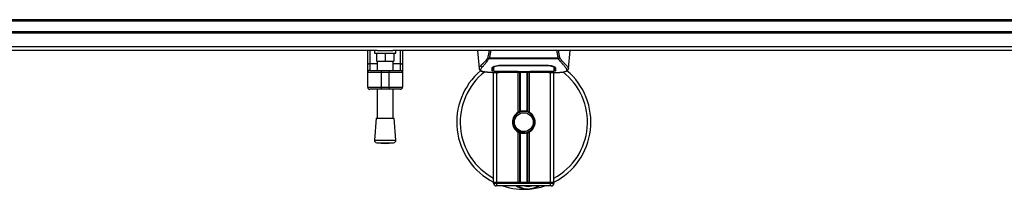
# Model space of a CAD drawing. Header units: millimetres. Extents: x 0 to 420, y 0 to 297.
# Tile 7 of 163: x 91.78 to 112.22, y 94.01 to 97.53. Entities that reach past the tile are written whole.
import ezdxf

# ---------------------------------------------------------------- set-up
doc = ezdxf.new("R2010")
doc.units = ezdxf.units.MM

msp = doc.modelspace()

# ---------------------------------------------------------------- linework, layer by layer
at = {"color": 7, "linetype": 'Continuous', "lineweight": 25}
for p, q in [((223.58982, 97.53122), (56.41018, 97.53122)), ((223.58982, 97.50336), (56.41018, 97.50336)), ((223.58982, 97.28045), (56.41018, 97.28045)), ((223.58982, 97.25259), (56.41018, 97.25259)), ((223.58982, 96.96667), (56.41018, 96.96667)), ((99.20291, 96.89036), (83.27564, 96.89036)), ((99.00384, 96.59688), (99.00384, 96.89036)), ((99.04563, 96.89036), (99.04563, 96.62085)), ((99.14316, 96.89036), (99.14316, 96.83464)), ((99.14316, 96.83464), (99.58897, 96.83464)), ((99.18495, 96.83464), (99.18495, 96.66746)), ((99.20291, 96.89036), (99.52921, 96.89036)), ((99.36606, 96.83464), (99.36606, 96.66746)), ((115.45648, 96.89036), (99.52921, 96.89036)), ((99.54717, 96.83464), (99.54717, 96.66746)), ((99.58897, 96.83464), (99.58897, 96.89036)), ((99.68649, 96.62085), (99.68649, 96.89036)), ((99.72828, 96.89036), (99.72828, 96.59688)), ((101.28519, 96.89036), (101.31774, 96.5183)), ((101.52144, 96.72161), (101.51881, 96.72872)), ((102.96873, 96.72161), (101.52144, 96.72161)), ((101.52879, 96.73722), (102.96178, 96.73722)), ((102.97179, 96.72882), (102.96873, 96.72161)), ((103.17279, 96.5183), (103.20534, 96.89036)), ((99.00384, 96.43648), (99.00384, 96.59688)), ((99.04563, 96.62085), (99.04563, 96.47827)), ((99.04563, 96.62085), (99.19888, 96.62085)), ((99.18495, 96.66746), (99.36606, 96.66746)), ((99.19888, 96.66746), (99.19888, 96.47827)), ((99.36606, 96.66746), (99.54717, 96.66746)), ((99.53324, 96.47827), (99.53324, 96.66746)), ((99.53324, 96.62085), (99.68649, 96.62085)), ((99.68649, 96.47827), (99.68649, 96.62085)), ((99.72828, 96.59688), (99.72828, 96.43648)), ((101.31768, 96.5194), (101.31823, 96.51835)), ((101.61324, 96.53891), (101.61337, 96.51906)), ((101.61336, 96.51906), (101.61364, 96.47172)), ((101.6147, 96.53208), (101.61423, 96.55105)), ((101.75766, 96.58618), (102.73287, 96.58618)), ((101.75801, 96.57544), (101.75791, 96.57544)), ((102.73604, 96.57543), (102.73631, 96.58594)), ((102.87717, 96.51819), (102.87719, 96.52186)), ((103.17285, 96.5194), (103.1723, 96.51835)), ((99.28247, 96.43648), (99.00384, 96.43648)), ((99.00384, 96.12998), (99.00384, 96.43648)), ((99.04563, 96.47827), (99.28247, 96.47827)), ((99.28247, 96.47827), (99.28247, 96.43648)), ((99.28247, 96.47827), (99.44965, 96.47827)), ((99.44965, 96.43648), (99.28247, 96.43648)), ((99.28247, 96.43648), (99.28247, 96.12998)), ((99.44965, 96.47827), (99.44965, 96.43648)), ((99.44965, 96.47827), (99.68649, 96.47827)), ((99.72828, 96.43648), (99.44965, 96.43648)), ((99.44965, 96.12998), (99.44965, 96.43648)), ((99.72828, 96.43648), (99.72828, 96.12998)), ((101.59823, 96.43648), (101.72595, 96.43648)), ((101.61834, 94.15169), (101.61834, 96.43648)), ((101.64651, 96.43822), (101.65173, 96.43877)), ((101.688, 94.15169), (101.688, 96.43648)), ((101.75766, 96.45867), (101.75766, 96.45645)), ((102.11988, 96.45645), (101.75766, 96.45645)), ((101.82718, 96.44403), (102.66336, 96.44403)), ((101.8272, 96.44404), (102.66334, 96.44404)), ((102.11988, 96.45645), (102.11988, 96.45871)), ((102.11988, 96.45138), (102.11988, 96.45645)), ((102.37065, 96.45138), (102.11988, 96.45138)), ((102.12963, 95.61223), (102.12963, 96.44403)), ((102.13384, 96.45871), (102.13384, 96.4534)), ((102.13384, 96.4534), (102.13384, 96.45871)), ((102.13384, 96.4534), (102.35674, 96.4534)), ((102.15984, 95.62643), (102.15984, 96.44403)), ((102.17583, 95.63197), (102.17583, 96.44403)), ((102.3147, 95.63197), (102.3147, 96.44403)), ((102.33069, 95.62643), (102.33069, 96.44403)), ((102.35674, 96.45871), (102.73747, 96.45866)), ((102.35674, 96.45871), (102.35674, 96.4534)), ((102.3609, 95.61223), (102.3609, 96.44403)), ((102.37065, 96.45645), (102.37065, 96.45871)), ((102.37065, 96.45138), (102.37065, 96.45645)), ((102.73287, 96.45645), (102.37065, 96.45645)), ((102.73287, 96.45867), (102.73287, 96.45645)), ((102.76214, 96.43648), (102.89222, 96.43648)), ((102.80253, 94.15169), (102.80253, 96.43648)), ((102.87219, 94.15169), (102.87219, 96.43648)), ((99.00384, 96.12998), (99.28247, 96.12998)), ((99.28247, 96.08819), (99.04563, 96.08819)), ((99.19888, 96.08819), (99.19888, 95.49114)), ((99.28247, 96.12998), (99.44965, 96.12998)), ((99.28247, 96.12998), (99.28247, 96.08819)), ((99.44965, 96.08819), (99.28247, 96.08819)), ((99.44965, 96.12998), (99.72828, 96.12998)), ((99.44965, 96.12998), (99.44965, 96.08819)), ((99.68649, 96.08819), (99.44965, 96.08819)), ((99.53324, 95.49114), (99.53324, 96.08819)), ((99.17798, 95.49114), (99.14316, 95.03463)), ((99.17798, 95.49114), (99.55414, 95.49114)), ((99.58897, 95.03463), (99.55414, 95.49114)), ((102.12963, 94.15169), (102.12963, 95.19885)), ((102.15984, 94.15169), (102.15984, 95.18464)), ((102.17583, 94.15169), (102.17583, 95.17911)), ((102.26459, 95.18347), (102.26306, 95.20107)), ((102.3147, 94.15169), (102.3147, 95.17911)), ((102.33069, 94.15169), (102.33069, 95.18464)), ((102.3609, 94.15169), (102.3609, 95.19885)), ((99.14316, 95.03463), (99.58897, 95.03463)), ((99.19448, 94.97482), (99.36606, 94.96173)), ((99.19448, 94.97482), (99.53764, 94.97482)), ((99.36606, 94.96173), (99.53764, 94.97482)), ((101.688, 94.15169), (101.61834, 94.15169)), ((101.61834, 94.15169), (101.688, 94.15169)), ((101.61834, 94.13776), (101.61834, 94.15169)), ((101.61834, 94.13776), (101.688, 94.13776)), ((101.688, 94.08203), (101.67407, 94.08203)), ((102.12963, 94.15169), (101.688, 94.15169)), ((102.80253, 94.15169), (101.688, 94.15169)), ((101.688, 94.15169), (101.688, 94.13776)), ((101.688, 94.13776), (102.80253, 94.13776)), ((101.688, 94.08203), (101.688, 94.13776)), ((102.80253, 94.08203), (101.688, 94.08203)), ((102.80253, 94.15169), (102.3609, 94.15169)), ((102.87219, 94.15169), (102.80253, 94.15169)), ((102.80253, 94.13776), (102.80253, 94.15169)), ((102.80253, 94.15169), (102.87219, 94.15169)), ((102.80253, 94.08203), (102.80253, 94.13776)), ((102.80253, 94.13776), (102.87219, 94.13776)), ((102.81646, 94.08203), (102.80253, 94.08203)), ((102.87219, 94.15169), (102.87219, 94.13776))]:
    msp.add_line(p, q, dxfattribs=at)
at = {"color": 7, "linetype": 'Continuous', "lineweight": 25, "flags": 128}
for points in [[(99.00384, 96.59688), (99.00464, 96.60156), (99.00702, 96.60605), (99.01088, 96.6102), (99.01608, 96.61383), (99.02241, 96.61681), (99.02964, 96.61903), (99.03748, 96.62039), (99.04563, 96.62085)], [(99.68649, 96.62085), (99.69464, 96.62039), (99.70248, 96.61903), (99.70971, 96.61681), (99.71604, 96.61383), (99.72124, 96.6102), (99.7251, 96.60605), (99.72748, 96.60156), (99.72828, 96.59688)], [(101.75449, 96.57543), (101.75766, 96.57544), (101.75791, 96.57544)], [(101.75306, 96.45866), (101.9373, 96.4587), (102.13384, 96.45871)]]:
    msp.add_lwpolyline(points, dxfattribs=at)
at = {"color": 7, "linetype": 'Continuous', "lineweight": 25}
msp.add_circle((102.24527, 95.40554), 0.19504, dxfattribs=at)
for centre, radius, start, end in [((99.04563, 96.43648), 0.04179, 90, 180), ((99.68649, 96.43648), 0.04179, 0, 90), ((102.24527, 95.40554), 1.39316, 130.046839, 243.256316), ((102.24527, 95.40554), 1.32135, 128.047069, 241.675912), ((102.24527, 95.40554), 1.39316, 296.743684, 49.984768), ((102.24527, 95.40554), 1.32135, 298.324088, 52.137337), ((99.04563, 96.12998), 0.04179, 180, 270), ((99.68649, 96.12998), 0.04179, 270, 0), ((102.24527, 95.40554), 0.23684, 119.224658, 240.775342), ((102.24527, 95.40554), 0.23684, 111.143405, 119.224658), ((102.24527, 95.40554), 0.22291, 274.974241, 94.974241), ((102.24527, 95.40554), 0.23684, 60.775342, 68.856595), ((102.24527, 95.40554), 0.23684, 299.224658, 60.775342), ((102.24527, 95.40554), 0.23684, 240.775342, 248.856595), ((102.24527, 95.40554), 0.23684, 291.143405, 299.224658), ((99.19872, 95.03039), 0.05573, 175.637086, 265.637086), ((99.5334, 95.03039), 0.05573, 274.362914, 4.362914), ((101.67407, 94.13776), 0.05573, 180, 270), ((102.24527, 95.40554), 1.39316, 251.805128, 274.974241), ((102.33466, 94.37848), 0.36222, 234.926098, 305.073902), ((102.33466, 94.37848), 0.3065, 255.287788, 284.712212), ((102.24527, 95.40554), 1.39316, 274.974241, 288.194872), ((102.81646, 94.13776), 0.05573, 270, 0)]:
    msp.add_arc(centre, radius, start, end, dxfattribs=at)
for points, knots in [([(101.497, 96.73608), (101.48867, 96.72502), (101.46346, 96.69152), (101.42192, 96.64541), (101.37857, 96.60165), (101.3455, 96.56899), (101.32184, 96.54042), (101.31919, 96.52703), (101.31768, 96.5194)], [0, 0, 0, 0, 0.084230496, 0.255073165, 0.426715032, 0.59795609, 0.770598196, 1, 1, 1, 1]), ([(101.41596, 96.44865), (101.41336, 96.44919), (101.40785, 96.45035), (101.40001, 96.45234), (101.39249, 96.45453), (101.38, 96.45878), (101.36537, 96.46588), (101.35289, 96.47824), (101.34949, 96.49394), (101.35626, 96.51443), (101.37509, 96.54078), (101.40552, 96.57514), (101.44675, 96.62117), (101.48292, 96.66624), (101.50805, 96.70139), (101.51708, 96.71502), (101.52144, 96.72161)], [0, 0, 0, 0, 0.02969414, 0.06305591, 0.09492768, 0.12531521, 0.23205808, 0.32960303, 0.43327649, 0.53202469, 0.63076786, 0.73507022, 0.83793216, 0.94137578, 0.97165063, 1, 1, 1, 1]), ([(101.49702, 96.73604), (101.50407, 96.76113), (101.51796, 96.81059), (101.52649, 96.86403), (101.53069, 96.89036)], [0, 0, 0, 0, 0.50728505, 1, 1, 1, 1]), ([(101.51877, 96.72872), (101.5186, 96.72874), (101.51563, 96.72905), (101.51001, 96.73019), (101.50266, 96.73283), (101.49889, 96.73498), (101.49702, 96.73604)], [0, 0, 0, 0, 0.0200108, 0.34699568, 0.67667396, 1, 1, 1, 1]), ([(101.51871, 96.7288), (101.52193, 96.73157), (101.5252, 96.73439), (101.52872, 96.73717), (101.52878, 96.73722)], [0, 0, 0, 0, 0.98124308, 1, 1, 1, 1]), ([(101.5555, 96.89036), (101.55256, 96.86376), (101.54672, 96.81092), (101.53474, 96.76167), (101.52879, 96.73722)], [0, 0, 0, 0, 0.50345062, 1, 1, 1, 1]), ([(102.96178, 96.73722), (102.9562, 96.76194), (102.94507, 96.81127), (102.93667, 96.86329), (102.93545, 96.89024), (102.93545, 96.89036)], [0, 0, 0, 0, 0.49992462, 0.99775327, 1, 1, 1, 1]), ([(102.95952, 96.89036), (102.9637, 96.86412), (102.97221, 96.81059), (102.98632, 96.76122), (102.99351, 96.73604)], [0, 0, 0, 0, 0.49025565, 1, 1, 1, 1]), ([(102.96178, 96.73722), (102.96185, 96.73717), (102.96549, 96.73456), (102.96867, 96.73166), (102.97179, 96.72882)], [0, 0, 0, 0, 0.01890165, 1, 1, 1, 1]), ([(103.07254, 96.44834), (103.07799, 96.44946), (103.08965, 96.45185), (103.11055, 96.45839), (103.13125, 96.4692), (103.14221, 96.48782), (103.13715, 96.50822), (103.12511, 96.52729), (103.11436, 96.54131), (103.10052, 96.5577), (103.08415, 96.57607), (103.06482, 96.59755), (103.04343, 96.62223), (103.02016, 96.65093), (102.99501, 96.68326), (102.97792, 96.7082), (102.96873, 96.72161)], [0, 0, 0, 0, 0.06157012, 0.13151171, 0.27071941, 0.40337504, 0.53510625, 0.58328098, 0.63315897, 0.68442904, 0.73675836, 0.78384784, 0.83893216, 0.89157329, 0.94168727, 1, 1, 1, 1]), ([(102.99351, 96.73604), (102.99164, 96.73498), (102.98787, 96.73284), (102.98052, 96.73019), (102.97491, 96.72906), (102.97195, 96.72874), (102.97179, 96.72873)], [0, 0, 0, 0, 0.32361461, 0.65359013, 0.98086966, 1, 1, 1, 1]), ([(102.99353, 96.73609), (103.00186, 96.72502), (103.02707, 96.69153), (103.06861, 96.64541), (103.11196, 96.60165), (103.14503, 96.56899), (103.16869, 96.54042), (103.17134, 96.52703), (103.17285, 96.5194)], [0, 0, 0, 0, 0.08424716, 0.25508672, 0.42672547, 0.59796341, 0.77060237, 1, 1, 1, 1]), ([(101.31776, 96.51816), (101.31842, 96.51403), (101.31958, 96.50691), (101.32277, 96.4994), (101.32585, 96.49386), (101.32676, 96.49232), (101.32749, 96.49114), (101.32785, 96.49059), (101.32809, 96.49021), (101.32833, 96.48986), (101.32865, 96.4894), (101.32968, 96.48797), (101.33008, 96.48765), (101.33101, 96.48686), (101.33168, 96.48636), (101.33231, 96.48585), (101.33258, 96.48563), (101.33281, 96.48544), (101.33298, 96.48529), (101.33315, 96.48514), (101.3334, 96.48492), (101.33383, 96.48454), (101.33437, 96.48403), (101.33567, 96.48278), (101.33754, 96.48091), (101.34044, 96.47808), (101.34446, 96.47451), (101.35024, 96.47018), (101.35848, 96.46523), (101.37204, 96.45908), (101.38761, 96.45373), (101.40096, 96.45118), (101.40558, 96.45029)], [0, 0, 0, 0, 0.10895151, 0.18836403, 0.20015725, 0.20797863, 0.21045693, 0.21142904, 0.21231706, 0.21323322, 0.21428764, 0.21709508, 0.23718398, 0.24934952, 0.25616294, 0.25744907, 0.25846748, 0.25891857, 0.25936812, 0.25985246, 0.2604052, 0.2618126, 0.26492315, 0.26948017, 0.29015729, 0.32576371, 0.37931044, 0.4537257, 0.55180182, 0.67626306, 0.8881219, 1, 1, 1, 1]), ([(101.58618, 96.47203), (101.58627, 96.47536), (101.58649, 96.48369), (101.58693, 96.50093), (101.58744, 96.52016), (101.58769, 96.52979)], [0, 0, 0, 0, 0.249392, 0.62414375, 1, 1, 1, 1]), ([(101.5863, 96.48605), (101.5872, 96.48391), (101.58841, 96.48103), (101.602, 96.47904), (101.60549, 96.47853)], [0, 0, 0, 0, 0.74296977, 1, 1, 1, 1]), ([(101.58769, 96.52979), (101.58985, 96.53512), (101.59417, 96.54578), (101.62569, 96.56307), (101.67156, 96.57777), (101.71906, 96.58533), (101.74824, 96.58597), (101.75766, 96.58618)], [0, 0, 0, 0, 0.2254673, 0.45085364, 0.67736923, 0.89591171, 1, 1, 1, 1]), ([(101.62814, 96.56265), (101.62356, 96.56001), (101.61264, 96.5537), (101.61144, 96.54766), (101.61074, 96.54415)], [0, 0, 0, 0, 0.41900897, 1, 1, 1, 1]), ([(101.61307, 96.55423), (101.61312, 96.5497), (101.61325, 96.53852), (101.61331, 96.5281), (101.61334, 96.5219)], [0, 0, 0, 0, 0.40550496, 1, 1, 1, 1]), ([(101.61337, 96.51906), (101.61337, 96.51835), (101.61342, 96.51051), (101.61352, 96.49474), (101.61361, 96.47968), (101.61365, 96.47175)], [0, 0, 0, 0, 0.04480435, 0.49764008, 1, 1, 1, 1]), ([(101.61365, 96.47175), (101.61366, 96.47185), (101.61376, 96.47778), (101.61395, 96.48872), (101.6143, 96.50889), (101.61455, 96.52297), (101.61469, 96.53133), (101.6147, 96.53208)], [0, 0, 0, 0, 0.0075194, 0.45666513, 0.71535566, 0.97452521, 1, 1, 1, 1]), ([(101.75449, 96.57543), (101.73886, 96.57484), (101.70759, 96.57364), (101.6659, 96.56504), (101.63438, 96.55347), (101.61733, 96.54175), (101.61547, 96.53489), (101.6147, 96.53208)], [0, 0, 0, 0, 0.2128654, 0.42572184, 0.63872248, 0.85234986, 1, 1, 1, 1]), ([(101.75408, 96.59153), (101.75409, 96.5914), (101.75422, 96.58604), (101.75436, 96.58067), (101.75449, 96.57543)], [0, 0, 0, 0, 0.02342788, 1, 1, 1, 1]), ([(102.73604, 96.57543), (102.73498, 96.57544), (102.62349, 96.57577), (102.29747, 96.57538), (101.97252, 96.57542), (101.75801, 96.57544)], [0, 0, 0, 0, 0.00323915, 0.34201142, 1, 1, 1, 1]), ([(102.73287, 96.58618), (102.75096, 96.58543), (102.78711, 96.58393), (102.8358, 96.57304), (102.87469, 96.55845), (102.89857, 96.54302), (102.90154, 96.53382), (102.90284, 96.52979)], [0, 0, 0, 0, 0.1991311, 0.39793157, 0.60588955, 0.82737965, 1, 1, 1, 1]), ([(102.87583, 96.53208), (102.87422, 96.53628), (102.871, 96.54468), (102.84654, 96.55778), (102.81066, 96.56853), (102.77156, 96.57453), (102.74599, 96.57518), (102.73604, 96.57543)], [0, 0, 0, 0, 0.21773223, 0.43557879, 0.65075483, 0.86407246, 1, 1, 1, 1]), ([(102.87979, 96.54415), (102.87917, 96.5488), (102.87844, 96.55416), (102.86815, 96.55959), (102.86679, 96.56031)], [0, 0, 0, 0, 0.86801111, 1, 1, 1, 1]), ([(102.87641, 96.55535), (102.87635, 96.55267), (102.87615, 96.54491), (102.87596, 96.53716), (102.87583, 96.53208)], [0, 0, 0, 0, 0.345876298, 1, 1, 1, 1]), ([(102.87583, 96.53208), (102.87584, 96.53133), (102.87608, 96.51749), (102.87639, 96.50012), (102.87669, 96.48293), (102.87682, 96.47533), (102.87688, 96.47185), (102.87688, 96.47175)], [0, 0, 0, 0, 0.02546624, 0.4713629, 0.73178735, 0.99246436, 1, 1, 1, 1]), ([(102.87688, 96.47172), (102.87688, 96.47184), (102.87697, 96.48734), (102.87708, 96.50283), (102.87718, 96.5182)], [0, 0, 0, 0, 0.00827271, 1, 1, 1, 1]), ([(102.87688, 96.47175), (102.87697, 96.4865), (102.87706, 96.50198), (102.87716, 96.51746), (102.87717, 96.51819)], [0, 0, 0, 0, 0.95264015, 1, 1, 1, 1]), ([(102.8772, 96.52186), (102.87723, 96.52802), (102.87729, 96.53861), (102.87742, 96.54992), (102.87748, 96.55464)], [0, 0, 0, 0, 0.58164119, 1, 1, 1, 1]), ([(102.88519, 96.47855), (102.89096, 96.47962), (102.9026, 96.48177), (102.90368, 96.48461), (102.90423, 96.48605)], [0, 0, 0, 0, 0.496313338, 1, 1, 1, 1]), ([(102.90284, 96.52979), (102.90317, 96.51734), (102.90366, 96.49864), (102.90409, 96.48206), (102.90426, 96.47537), (102.90435, 96.47203)], [0, 0, 0, 0, 0.498583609, 0.749189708, 1, 1, 1, 1]), ([(103.08191, 96.44967), (103.08756, 96.45074), (103.10199, 96.45346), (103.11849, 96.45907), (103.13204, 96.46523), (103.14029, 96.47018), (103.14607, 96.47451), (103.1501, 96.47808), (103.15299, 96.4809), (103.1549, 96.48282), (103.15621, 96.48408), (103.1568, 96.48462), (103.15713, 96.48492), (103.15738, 96.48514), (103.15756, 96.48529), (103.15772, 96.48544), (103.15795, 96.48562), (103.15822, 96.48585), (103.15865, 96.4862), (103.15911, 96.48655), (103.15968, 96.48699), (103.16048, 96.48768), (103.16086, 96.48797), (103.16189, 96.4894), (103.16221, 96.48986), (103.16244, 96.49021), (103.16269, 96.49059), (103.16305, 96.49115), (103.16378, 96.49232), (103.16469, 96.49386), (103.16776, 96.4994), (103.17095, 96.50691), (103.17211, 96.51404), (103.17278, 96.51816)], [0, 0, 0, 0, 0.13346194, 0.34016958, 0.46160951, 0.55730778, 0.62992241, 0.68217732, 0.71692903, 0.7371149, 0.74272174, 0.74460414, 0.7459796, 0.74651976, 0.74699289, 0.74743167, 0.74787155, 0.74886374, 0.75011647, 0.75397334, 0.75908593, 0.76862625, 0.78821087, 0.79094759, 0.79197558, 0.79286909, 0.79373558, 0.79468443, 0.7971036, 0.8047367, 0.8162438, 0.89371675, 1, 1, 1, 1]), ([(101.59823, 96.4365), (101.59551, 96.4365), (101.57997, 96.43645), (101.5469, 96.43677), (101.51108, 96.43804), (101.4845, 96.43984), (101.47109, 96.44097), (101.45847, 96.44222), (101.44754, 96.4435), (101.43679, 96.44495), (101.42725, 96.44649), (101.42, 96.44777), (101.41641, 96.44855), (101.41596, 96.44865)], [0, 0, 0, 0, 0.04881498, 0.27892257, 0.54515535, 0.62717383, 0.69834333, 0.75858144, 0.82840444, 0.87364995, 0.93389274, 0.99178224, 1, 1, 1, 1]), ([(101.75766, 96.45645), (101.73842, 96.45659), (101.69995, 96.45686), (101.64865, 96.45906), (101.60988, 96.46265), (101.5891, 96.46715), (101.58702, 96.47062), (101.58618, 96.47203)], [0, 0, 0, 0, 0.21341182, 0.42681727, 0.64048529, 0.85457431, 1, 1, 1, 1]), ([(101.61365, 96.47175), (101.61517, 96.47007), (101.61821, 96.46669), (101.64238, 96.46283), (101.67797, 96.46015), (101.71717, 96.45884), (101.74293, 96.45871), (101.75306, 96.45866)], [0, 0, 0, 0, 0.21612272, 0.43228358, 0.64748247, 0.86145988, 1, 1, 1, 1]), ([(101.64651, 96.43822), (101.64444, 96.43836), (101.6379, 96.4388), (101.63788, 96.43951), (101.64971, 96.44016), (101.65275, 96.44032)], [0, 0, 0, 0, 0.25540478, 0.808946, 1, 1, 1, 1]), ([(101.64556, 96.43979), (101.64555, 96.43979), (101.64513, 96.43972), (101.64705, 96.44001), (101.6507, 96.44024), (101.65274, 96.44037)], [0, 0, 0, 0, 0.00626083, 0.44327513, 1, 1, 1, 1]), ([(101.88921, 96.44196), (101.87062, 96.44051), (101.83971, 96.43811), (101.77035, 96.43653), (101.70774, 96.43568), (101.65672, 96.4378), (101.64651, 96.43822)], [0, 0, 0, 0, 0.30143784, 0.50095323, 0.90014009, 1, 1, 1, 1]), ([(101.65275, 96.44032), (101.6573, 96.44063), (101.66879, 96.4414), (101.70858, 96.44269), (101.76398, 96.44381), (101.80613, 96.44397), (101.8272, 96.44404)], [0, 0, 0, 0, 0.17981299, 0.45378319, 0.72700373, 1, 1, 1, 1]), ([(101.88921, 96.44196), (101.89102, 96.44204), (101.89461, 96.44221), (101.89799, 96.44343), (101.89966, 96.44403)], [0, 0, 0, 0, 0.50476564, 1, 1, 1, 1]), ([(102.59087, 96.44403), (102.59255, 96.44343), (102.59593, 96.44221), (102.59951, 96.44204), (102.60132, 96.44196)], [0, 0, 0, 0, 0.49524741, 1, 1, 1, 1]), ([(102.84403, 96.43822), (102.8139, 96.43741), (102.76384, 96.43608), (102.68736, 96.43705), (102.63676, 96.43877), (102.60723, 96.44143), (102.60132, 96.44196)], [0, 0, 0, 0, 0.301521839, 0.501047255, 0.900230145, 1, 1, 1, 1]), ([(102.66333, 96.44402), (102.67559, 96.444), (102.70124, 96.44395), (102.7387, 96.4435), (102.77397, 96.44281), (102.8032, 96.44197), (102.82125, 96.4413), (102.82666, 96.44099), (102.82716, 96.44096)], [0, 0, 0, 0, 0.18189708, 0.38061319, 0.58093849, 0.78035725, 0.97967552, 1, 1, 1, 1]), ([(102.66334, 96.44404), (102.67277, 96.44403), (102.70321, 96.44398), (102.75309, 96.44335), (102.80398, 96.44205), (102.8386, 96.44056), (102.85487, 96.43918), (102.84764, 96.43854), (102.84403, 96.43822)], [0, 0, 0, 0, 0.08215471, 0.26513997, 0.44867114, 0.63249904, 0.81630092, 1, 1, 1, 1]), ([(102.90435, 96.47203), (102.90251, 96.46997), (102.89883, 96.46586), (102.86929, 96.46129), (102.82571, 96.45817), (102.77743, 96.45666), (102.74554, 96.45651), (102.73287, 96.45645)], [0, 0, 0, 0, 0.21521677, 0.43046232, 0.64509935, 0.85904026, 1, 1, 1, 1]), ([(102.73747, 96.45866), (102.75308, 96.45878), (102.7843, 96.45901), (102.82593, 96.46094), (102.85745, 96.464), (102.87445, 96.46775), (102.87618, 96.4706), (102.87688, 96.47175)], [0, 0, 0, 0, 0.21287602, 0.42573624, 0.63903454, 0.85331242, 1, 1, 1, 1]), ([(102.82716, 96.44096), (102.83209, 96.44072), (102.84002, 96.44033), (102.84508, 96.43976), (102.84458, 96.43986), (102.84445, 96.43988)], [0, 0, 0, 0, 0.55060159, 0.88501525, 1, 1, 1, 1]), ([(102.83335, 96.4406), (102.8335, 96.44052), (102.83518, 96.43957), (102.8388, 96.4386), (102.84229, 96.43835), (102.84403, 96.43822)], [0, 0, 0, 0, 0.04443315, 0.52221653, 1, 1, 1, 1]), ([(102.89222, 96.43651), (102.89368, 96.4365), (102.89911, 96.43646), (102.90965, 96.43652), (102.92254, 96.43661), (102.93534, 96.43679), (102.94804, 96.43706), (102.96136, 96.43745), (102.97583, 96.43803), (102.99344, 96.43895), (103.01216, 96.44028), (103.03154, 96.44212), (103.05017, 96.44441), (103.06394, 96.4464), (103.07117, 96.44803), (103.07254, 96.44834)], [0, 0, 0, 0, 0.02762691, 0.10239616, 0.17945658, 0.24994161, 0.31702439, 0.38965422, 0.46782264, 0.55148696, 0.67182448, 0.76737343, 0.86398611, 0.97427426, 1, 1, 1, 1]), ([(102.26459, 95.18347), (102.23639, 95.18412), (102.17921, 95.18544), (102.10274, 95.22749), (102.0468, 95.29272), (102.01868, 95.37492), (102.02454, 95.46007), (102.05163, 95.52768), (102.08319, 95.5544), (102.09365, 95.56326)], [0, 0, 0, 0, 0.1532567, 0.3107756, 0.4622177, 0.61755972, 0.7743655, 0.92518437, 1, 1, 1, 1]), ([(102.22594, 95.62761), (102.20162, 95.62248), (102.15297, 95.61223), (102.0917, 95.56732), (102.04803, 95.50634), (102.02756, 95.43433), (102.03253, 95.36049), (102.06135, 95.29306), (102.11067, 95.23945), (102.17448, 95.2062), (102.22785, 95.19808), (102.25707, 95.20056), (102.26306, 95.20107)], [0, 0, 0, 0, 0.11029899, 0.22059797, 0.33089694, 0.4412694, 0.54893858, 0.65628707, 0.76369695, 0.86864917, 0.97304725, 1, 1, 1, 1]), ([(102.15984, 95.62643), (102.16041, 95.62665), (102.16215, 95.62732), (102.1658, 95.62866), (102.17065, 95.63034), (102.17407, 95.63143), (102.17571, 95.63193), (102.17583, 95.63197)], [0, 0, 0, 0, 0.13279182, 0.40328924, 0.68794599, 0.97624213, 1, 1, 1, 1]), ([(102.17583, 95.63197), (102.18241, 95.63381), (102.20476, 95.64006), (102.24573, 95.64408), (102.28686, 95.63968), (102.3075, 95.63397), (102.3147, 95.63197)], [0, 0, 0, 0, 0.15316231, 0.52061175, 0.83276392, 1, 1, 1, 1]), ([(102.3147, 95.63197), (102.31553, 95.63171), (102.31784, 95.631), (102.322, 95.62962), (102.32681, 95.62792), (102.3294, 95.62693), (102.33069, 95.62643)], [0, 0, 0, 0, 0.15557258, 0.42978375, 0.7145238, 1, 1, 1, 1]), ([(102.17583, 95.17911), (102.17548, 95.17922), (102.17369, 95.17977), (102.17012, 95.18092), (102.1653, 95.18259), (102.16185, 95.18387), (102.16023, 95.18449), (102.15984, 95.18464)], [0, 0, 0, 0, 0.06768855, 0.33799524, 0.61961326, 0.90796392, 1, 1, 1, 1]), ([(102.3147, 95.17911), (102.30065, 95.17556), (102.27209, 95.16835), (102.22464, 95.16815), (102.19284, 95.17405), (102.1779, 95.17849), (102.17583, 95.17911)], [0, 0, 0, 0, 0.31763159, 0.64587204, 0.9510876, 1, 1, 1, 1]), ([(102.33069, 95.18464), (102.33046, 95.18455), (102.3291, 95.18403), (102.32606, 95.18289), (102.32134, 95.18123), (102.31738, 95.17994), (102.31527, 95.17928), (102.3147, 95.17911)], [0, 0, 0, 0, 0.05704611, 0.3223495, 0.60367528, 0.89214027, 1, 1, 1, 1]), ([(102.32782, 94.0175), (102.3129, 94.01711), (102.25754, 94.01567), (102.18315, 94.03414), (102.11662, 94.06044), (102.09066, 94.0766), (102.08193, 94.08203)], [0, 0, 0, 0, 0.17640166, 0.65503379, 0.8840221, 1, 1, 1, 1]), ([(102.56829, 94.08203), (102.56602, 94.08054), (102.52901, 94.05615), (102.4608, 94.03241), (102.39382, 94.02005), (102.3663, 94.01764), (102.36606, 94.01762)], [0, 0, 0, 0, 0.03729849, 0.60902041, 0.99664446, 1, 1, 1, 1]), ([(102.36606, 94.01762), (102.36583, 94.0176), (102.35946, 94.01704), (102.35305, 94.01729), (102.34688, 94.01753)], [0, 0, 0, 0, 0.03710938, 1, 1, 1, 1])]:
    msp.add_open_spline(points, degree=3, knots=knots, dxfattribs=at)

doc.saveas('drawing.dxf')
